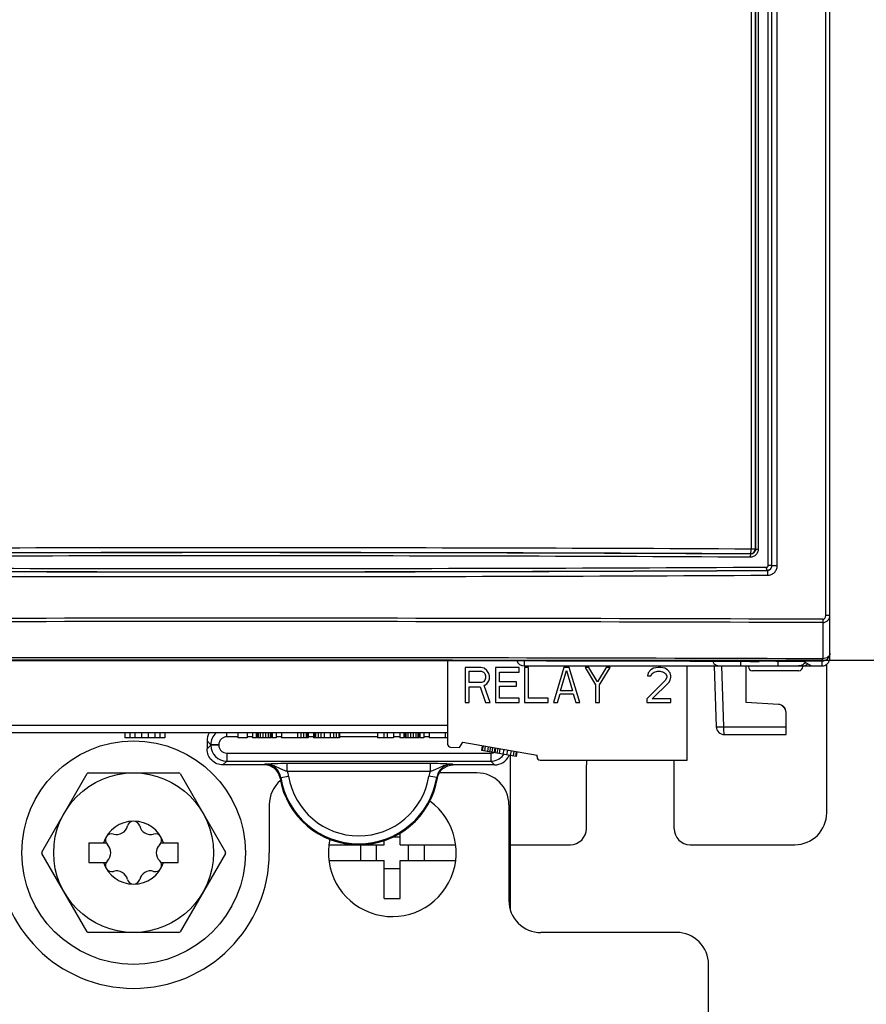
# Model space of a CAD drawing. Header units: millimetres. Extents: x 0 to 841, y 0 to 594.
# Tile 18 of 127: x 137 to 163, y 252 to 282. Entities that reach past the tile are written whole.
import ezdxf

# ---------------------------------------------------------------- set-up
doc = ezdxf.new("R2010")
doc.units = ezdxf.units.MM
doc.header["$LTSCALE"] = 46.255
doc.layers.get('0').update_dxf_attribs({"linetype": 'CONTINUOUS'})
for name, color, linetype in [('CURVES', 7, 'CONTINUOUS'), ('DRAFTS', 7, 'CONTINUOUS'), ('ROUNDS', 7, 'CONTINUOUS')]:
    doc.layers.add(name, color=color, linetype=linetype)
doc.styles.get("Standard").update_dxf_attribs({"font": 'txt', "width": 0.8})
doc.dimstyles.new('DIMSTYLE_2', dxfattribs={"dimtxt": 3.5, "dimasz": 3.5, "dimexe": 0.18, "dimexo": 0.0625, "dimgap": 0.09, "dimtad": 1, "dimlfac": 2, "dimdsep": 46, "dimtxsty": 'STANDARD', "dimblk": '_FILLED', "dimblk1": '_FILLED', "dimblk2": '_FILLED', "dimcen": 0.09, "dimclrt": 5, "dimadec": 0, "dimazin": 0, "dimtol": 1, "dimtp": 0.5, "dimtm": 0.5, "dimtfac": 1, "dimtofl": 0, "dimtmove": 0, "dimatfit": 3, "dimldrblk": '_FILLED', "dimfxl": 1, "dimtolj": 1, "dimarcsym": 0})

# ---------------------------------------------------------------- blocks, each defined once
blk = doc.blocks.new('_FILLED')
at = {"color": 0, "linetype": 'BYBLOCK'}
blk.add_solid([(0, 0), (-1, 0.1429), (-1, -0.1429)], dxfattribs=at)
blk = doc.blocks.new('*D1')
at = {"color": 2, "linetype": 'CONTINUOUS'}
for p, q in [((143.416, 262.355), (189.674, 262.355)), ((189.674, 262.355), (191.549, 262.355)), ((190.549, 262.355), (190.549, 227.476)), ((190.549, 192.596), (190.549, 227.476)), ((188.974, 192.596), (189.674, 192.596)), ((189.674, 192.596), (191.549, 192.596))]:
    blk.add_line(p, q, dxfattribs=at)
at = {"color": 2, "linetype": 'CONTINUOUS', "xscale": 3.5, "yscale": 3.5, "zscale": 3.5}
for p, rotation in [((190.549, 262.355), 90), ((190.549, 192.596), 270)]:
    blk.add_blockref('_FILLED', p, dxfattribs=dict(at, rotation=rotation))
at = {"color": 5, "linetype": 'CONTINUOUS', "insert": (186.174, 227.476), "char_height": 3.5, "width": 42, "attachment_point": 2, "rotation": 90, "line_spacing_factor": 0.9}
blk.add_mtext('MIN 100\\PAIR SPACE INLET', dxfattribs=at)

msp = doc.modelspace()

# ---------------------------------------------------------------- linework, layer by layer
at = {"color": 7, "linetype": 'CONTINUOUS'}
for p, q in [((150.1958, 262.333), (150.1958, 259.7262)), ((151.2408, 262.1241), (150.7458, 262.1241)), ((150.7458, 262.1241), (150.7458, 261.0241)), ((150.8695, 262.0071), (151.2614, 262.0071)), ((150.8695, 261.656), (150.8695, 262.0071)), ((151.3439, 262.1007), (151.2408, 262.1241)), ((151.2614, 262.0071), (151.3233, 261.9837)), ((151.3233, 261.9837), (151.3645, 261.9369)), ((151.4264, 262.0305), (151.3439, 262.1007)), ((151.3645, 261.9369), (151.3852, 261.8667)), ((151.4883, 261.9369), (151.4264, 262.0305)), ((151.5089, 261.8667), (151.4883, 261.9369)), ((152.437, 262.1241), (151.6945, 262.1241)), ((151.6945, 262.1241), (151.6945, 261.0241)), ((151.8183, 261.9837), (152.437, 261.9837)), ((151.8183, 261.6794), (151.8183, 261.9837)), ((152.437, 261.9837), (152.437, 262.1241)), ((152.7258, 262.1241), (152.602, 262.1241)), ((152.602, 262.1241), (152.602, 261.0241)), ((152.7258, 261.1645), (152.7258, 262.1241)), ((153.8395, 262.1241), (153.5095, 261.0241)), ((153.7364, 261.3986), (153.922, 262.0305)), ((154.0045, 262.1241), (153.8395, 262.1241)), ((153.922, 262.0305), (154.1077, 261.3986)), ((154.3345, 261.0241), (154.0045, 262.1241)), ((154.6233, 262.1241), (154.4995, 262.1241)), ((154.4995, 262.1241), (154.8295, 261.5858)), ((154.8914, 261.6794), (154.6233, 262.1241)), ((155.1595, 262.1241), (154.8914, 261.6794)), ((154.9533, 261.5858), (155.2833, 262.1241)), ((155.2833, 262.1241), (155.1595, 262.1241)), ((156.4795, 261.9603), (156.4589, 261.8667)), ((156.562, 262.0539), (156.4795, 261.9603)), ((156.6445, 262.1007), (156.562, 262.0539)), ((156.562, 261.8667), (156.6033, 261.9369)), ((156.6033, 261.9369), (156.6652, 261.9837)), ((156.7889, 262.1241), (156.6445, 262.1007)), ((156.6652, 261.9837), (156.7683, 262.0071)), ((156.7683, 262.0071), (156.8508, 262.0071)), ((156.8714, 262.1241), (156.7889, 262.1241)), ((156.8508, 262.0071), (156.9539, 261.9837)), ((156.9952, 262.1007), (156.8714, 262.1241)), ((156.9539, 261.9837), (157.0158, 261.9369)), ((157.0777, 262.0539), (156.9952, 262.1007)), ((157.0158, 261.9369), (157.057, 261.8667)), ((157.1602, 261.9603), (157.0777, 262.0539)), ((157.1808, 261.8667), (157.1602, 261.9603)), ((157.6958, 259.2241), (157.6958, 262.1741)), ((151.2614, 261.656), (150.8695, 261.656)), ((151.3233, 261.6794), (151.2614, 261.656)), ((151.3645, 261.7262), (151.3233, 261.6794)), ((151.3439, 261.5624), (151.4264, 261.6092)), ((151.3852, 261.7964), (151.3645, 261.7262)), ((151.3852, 261.8667), (151.3852, 261.7964)), ((151.4264, 261.6092), (151.4883, 261.7028)), ((151.4883, 261.7028), (151.5089, 261.773)), ((151.5089, 261.773), (151.5089, 261.8667)), ((152.3545, 261.6794), (151.8183, 261.6794)), ((152.3545, 261.539), (152.3545, 261.6794)), ((154.8295, 261.5858), (154.8295, 261.0241)), ((154.9533, 261.0241), (154.9533, 261.5858)), ((157.0158, 261.7262), (156.4383, 261.1411)), ((156.4589, 261.8667), (156.562, 261.8667)), ((156.6033, 261.1411), (157.1189, 261.656)), ((157.057, 261.8199), (157.0158, 261.7262)), ((157.057, 261.8667), (157.057, 261.8199)), ((157.1189, 261.656), (157.1602, 261.7262)), ((157.1602, 261.7262), (157.1808, 261.8199)), ((157.1808, 261.8199), (157.1808, 261.8667)), ((150.8695, 261.5156), (151.2202, 261.5156)), ((150.8695, 261.0241), (150.8695, 261.5156)), ((151.2202, 261.5156), (151.3852, 261.0241)), ((151.5295, 261.0241), (151.3439, 261.5624)), ((151.8183, 261.539), (152.3545, 261.539)), ((151.8183, 261.1645), (151.8183, 261.539)), ((153.6333, 261.0241), (153.7158, 261.305)), ((153.7158, 261.305), (154.1283, 261.305)), ((154.1077, 261.3986), (153.7364, 261.3986)), ((154.1283, 261.305), (154.2108, 261.0241)), ((150.7458, 261.0241), (150.8695, 261.0241)), ((151.3852, 261.0241), (151.5295, 261.0241)), ((151.6945, 261.0241), (152.437, 261.0241)), ((152.437, 261.1645), (151.8183, 261.1645)), ((152.437, 261.0241), (152.437, 261.1645)), ((152.602, 261.0241), (153.3445, 261.0241)), ((153.3445, 261.1645), (152.7258, 261.1645)), ((153.3445, 261.0241), (153.3445, 261.1645)), ((153.5095, 261.0241), (153.6333, 261.0241)), ((154.2108, 261.0241), (154.3345, 261.0241)), ((154.8295, 261.0241), (154.9533, 261.0241)), ((156.4383, 261.1411), (156.4383, 261.0241)), ((156.4383, 261.0241), (157.1808, 261.0241)), ((157.1808, 261.1411), (156.6033, 261.1411)), ((157.1808, 261.0241), (157.1808, 261.1411)), ((140.0908, 260.0741), (140.0908, 259.9241)), ((140.247, 260.0741), (140.247, 259.9241)), ((140.4033, 260.0741), (140.4033, 259.9241)), ((140.6116, 260.0741), (140.6116, 259.9241)), ((140.82, 260.0741), (140.82, 259.9241)), ((141.0283, 260.0741), (141.0283, 259.9241)), ((141.1845, 260.0741), (141.1845, 259.9241)), ((141.3408, 260.0741), (141.3408, 259.9241)), ((143.6258, 260.0741), (143.6258, 259.9241)), ((143.9175, 260.0741), (143.9175, 259.9241)), ((144.0841, 260.0741), (144.0841, 259.9241)), ((144.2091, 260.0741), (144.2091, 259.9241)), ((144.23, 260.0741), (144.23, 259.9241)), ((144.2716, 260.0741), (144.2716, 259.9241)), ((144.3341, 260.0741), (144.3341, 259.9241)), ((144.4175, 260.0741), (144.4175, 259.9241)), ((144.5008, 260.0741), (144.5008, 259.9241)), ((144.5841, 260.0741), (144.5841, 259.9241)), ((144.6466, 260.0741), (144.6466, 259.9241)), ((144.6883, 260.0741), (144.6883, 259.9241)), ((144.7091, 260.0741), (144.7091, 259.9241)), ((144.8341, 260.0741), (144.8341, 259.9241)), ((145.0008, 260.0741), (145.0008, 259.9241)), ((145.5008, 260.0741), (145.5008, 259.9241)), ((145.605, 260.0741), (145.605, 259.9241)), ((145.6883, 260.0741), (145.6883, 259.9241)), ((145.7716, 260.0741), (145.7716, 259.9241)), ((145.8133, 260.0741), (145.8133, 259.9241)), ((145.8341, 260.0741), (145.8341, 259.9241)), ((146.0008, 260.0741), (146.0008, 259.9241)), ((146.0216, 260.0741), (146.0216, 259.9241)), ((146.0633, 260.0741), (146.0633, 259.9241)), ((146.1466, 260.0741), (146.1466, 259.9241)), ((146.23, 260.0741), (146.23, 259.9241)), ((146.3341, 260.0741), (146.3341, 259.9241)), ((146.5216, 260.0741), (146.5216, 259.9241)), ((146.6258, 260.0741), (146.6258, 259.9241)), ((146.7091, 260.0741), (146.7091, 259.9241)), ((146.7925, 260.0741), (146.7925, 259.9241)), ((146.8133, 260.0741), (146.8133, 259.9241)), ((148.0008, 260.0741), (148.0008, 259.9241)), ((148.2008, 260.0741), (148.2008, 259.9241)), ((148.3008, 260.0741), (148.3008, 259.9241)), ((148.5008, 260.0741), (148.5008, 259.9241)), ((148.7008, 260.0741), (148.7008, 259.9241)), ((148.8258, 260.0741), (148.8258, 259.9241)), ((148.8466, 260.0741), (148.8466, 259.9241)), ((148.8883, 260.0741), (148.8883, 259.9241)), ((148.9508, 260.0741), (148.9508, 259.9241)), ((149.0341, 260.0741), (149.0341, 259.9241)), ((149.1175, 260.0741), (149.1175, 259.9241)), ((149.2008, 260.0741), (149.2008, 259.9241)), ((149.2633, 260.0741), (149.2633, 259.9241)), ((149.305, 260.0741), (149.305, 259.9241)), ((149.3258, 260.0741), (149.3258, 259.9241)), ((149.4508, 260.0741), (149.4508, 259.9241)), ((149.6175, 260.0741), (149.6175, 259.9241)), ((150.1175, 260.0741), (150.1175, 259.9241)), ((141.3408, 259.9241), (140.0908, 259.9241)), ((143.9175, 259.9241), (143.6258, 259.9241)), ((144.2091, 259.9241), (144.0841, 259.9241)), ((144.6883, 259.9241), (144.23, 259.9241)), ((144.8341, 259.9241), (144.7091, 259.9241)), ((145.8341, 259.9241), (145.0008, 259.9241)), ((146.8133, 259.9241), (146.0008, 259.9241)), ((148.5008, 259.9241), (148.0008, 259.9241)), ((148.8258, 259.9241), (148.7008, 259.9241)), ((149.305, 259.9241), (148.8466, 259.9241)), ((149.4508, 259.9241), (149.3258, 259.9241)), ((150.1958, 259.9241), (149.6175, 259.9241)), ((150.5708, 259.6141), (150.6691, 259.7844)), ((150.6691, 259.7844), (152.9958, 259.3741)), ((150.2914, 259.6263), (150.5708, 259.6141)), ((151.2839, 259.676), (151.2578, 259.5282)), ((152.3411, 259.3372), (151.2578, 259.5282)), ((151.3069, 259.6719), (151.2809, 259.5242)), ((151.376, 259.6597), (151.35, 259.512)), ((151.4682, 259.6435), (151.4422, 259.4957)), ((151.5374, 259.6313), (151.5113, 259.4835)), ((151.6065, 259.6191), (151.5805, 259.4714)), ((151.6757, 259.6069), (151.6496, 259.4592)), ((151.6987, 259.6028), (151.6727, 259.4551)), ((151.7679, 259.5906), (151.7418, 259.4429)), ((151.837, 259.5784), (151.811, 259.4307)), ((151.9523, 259.5581), (151.9262, 259.4104)), ((152.0675, 259.5378), (152.0415, 259.3901)), ((152.1828, 259.5175), (152.1567, 259.3697)), ((152.2749, 259.5012), (152.2489, 259.3535)), ((152.3441, 259.489), (152.318, 259.3413)), ((152.3671, 259.485), (152.3411, 259.3372)), ((152.9958, 259.3241), (152.9958, 259.3741)), ((153.0958, 259.2241), (157.6958, 259.2241)), ((137.4909, 256.3446), (138.9106, 258.8036)), ((138.9461, 258.8241), (141.7855, 258.8241)), ((141.821, 258.8036), (143.2407, 256.3446)), ((148.7158, 256.5741), (148.7158, 256.9476)), ((138.9658, 256.6366), (139.5022, 256.6366)), ((138.9658, 256.6366), (138.9658, 256.0116)), ((141.2294, 256.6366), (141.7658, 256.6366)), ((141.7658, 256.0116), (141.7658, 256.6366)), ((148.2158, 256.5741), (148.2158, 256.7082)), ((148.4978, 256.8241), (148.7158, 256.8241)), ((146.4815, 256.5741), (148.2158, 256.5741)), ((147.4658, 256.5741), (147.4658, 256.0741)), ((147.9658, 256.5741), (147.9658, 256.0741)), ((148.7158, 256.5741), (150.4501, 256.5741)), ((148.9658, 256.5741), (148.9658, 256.0741)), ((149.4658, 256.5741), (149.4658, 256.0741)), ((138.9106, 253.8446), (137.4909, 256.3036)), ((143.2407, 256.3036), (141.821, 253.8446)), ((146.4815, 256.0741), (148.2158, 256.0741)), ((148.2158, 254.8908), (148.2158, 256.0741)), ((148.7158, 256.0741), (150.4501, 256.0741)), ((148.7158, 254.8908), (148.7158, 256.0741)), ((138.9658, 256.0116), (139.5022, 256.0116)), ((141.2294, 256.0116), (141.7658, 256.0116)), ((148.2158, 255.8241), (148.7158, 255.8241)), ((141.7855, 253.8241), (138.9461, 253.8241))]:
    msp.add_line(p, q, dxfattribs=at)
for radius in [3.5, 2.5]:
    msp.add_circle((140.3658, 256.3241), radius, dxfattribs=at)
for centre, radius, start, end in [((150.2958, 259.7262), 0.1, 180, 267.5), ((153.0958, 259.3241), 0.1, 180, 270), ((140.3658, 256.3241), 2.875, 119.59185, 120.40815), ((140.3658, 256.3241), 2.875, 59.59185, 60.40815), ((148.4658, 256.3241), 2, 167.70452, 53.92198), ((140.3658, 256.3241), 0.9875, 18.44872, 161.55128), ((140.3658, 257.1141), 0.1975, 13.63362, 166.36638), ((139.8354, 257.2427), 0.3483, 253.63362, 346.36638), ((140.8962, 257.2427), 0.3483, 193.63362, 286.36638), ((139.6816, 256.7191), 0.1975, 73.63362, 226.36638), ((141.0499, 256.7191), 0.1975, 313.63362, 106.36638), ((140.3658, 256.3241), 2.875, 179.59185, 180.40815), ((139.305, 256.3241), 0.3483, 313.63362, 46.36638), ((141.4265, 256.3241), 0.3483, 133.63362, 226.36638), ((140.3658, 256.3241), 2.875, 359.59185, 0.40815), ((139.6816, 255.9291), 0.1975, 133.63362, 286.36638), ((141.0499, 255.9291), 0.1975, 253.63362, 46.36638), ((140.3658, 256.3241), 0.9875, 198.44872, 341.55128), ((139.8354, 255.4055), 0.3483, 13.63362, 106.36638), ((140.8962, 255.4055), 0.3483, 73.63362, 166.36638), ((140.3658, 255.5341), 0.1975, 193.63362, 346.36638), ((148.4658, 259.5108), 4.6267, 266.90255, 273.09745), ((140.3658, 256.3241), 2.875, 239.59185, 240.40815), ((140.3658, 256.3241), 2.875, 299.59185, 300.40815)]:
    msp.add_arc(centre, radius, start, end, dxfattribs=at)
at = {"color": 3, "linetype": 'CONTINUOUS'}
for centre, radius, start, end in [((155.9158, 259.0741), 1.375, 173.53574, 180), ((155.9158, 259.0741), 1.375, 0, 6.46426), ((140.3658, 256.3241), 4.25, 180, 360)]:
    msp.add_arc(centre, radius, start, end, dxfattribs=at)
at = {"layer": 'CURVES', "color": 4, "linetype": 'CONTINUOUS'}
msp.add_line((162.1658, 262.4242), (162.1658, 358.424), dxfattribs=at)
at = {"layer": 'CURVES', "color": 40, "linetype": 'CONTINUOUS'}
for p, q in [((160.5349, 262.3179), (160.5349, 262.1741)), ((159.5408, 261.0241), (159.5408, 262.1741)), ((160.5349, 262.1741), (161.5872, 262.1741)), ((160.5539, 260.971), (159.5408, 261.0241)), ((160.7908, 260.0241), (160.7908, 260.7214))]:
    msp.add_line(p, q, dxfattribs=at)
for points in [[(160.6454, 260.9421), (160.616, 260.9589), (160.5846, 260.9694), (160.5539, 260.971)], [(160.7668, 260.8141), (160.7408, 260.8661), (160.696, 260.9133), (160.6454, 260.9421)], [(160.7908, 260.7214), (160.7908, 260.7521), (160.782, 260.7839), (160.7668, 260.8141)]]:
    msp.add_open_spline(points, degree=3, dxfattribs=at)
at = {"layer": 'DRAFTS', "color": 7, "linetype": 'CONTINUOUS'}
for p, q in [((157.7751, 262.3178), (157.7752, 262.3183)), ((161.3495, 262.3152), (161.5872, 262.1741)), ((159.5408, 261.0241), (159.5408, 262.1741))]:
    msp.add_line(p, q, dxfattribs=at)
for centre, major_axis, start_param, end_param in [((143.4158, 258.7237), (138, 0), 1.4665545, 1.6750382), ((143.4158, 258.7221), (138.3816, 0), 1.4408348, 1.4510497)]:
    msp.add_ellipse(centre, major_axis=major_axis, ratio=0.0261859, start_param=start_param, end_param=end_param, dxfattribs=at)
at = {"layer": 'ROUNDS', "color": 7, "linetype": 'CONTINUOUS'}
for p, q in [((162.1658, 262.4242), (162.1658, 358.424)), ((159.9469, 262.3198), (159.9469, 262.3193)), ((152.5961, 262.1741), (161.9158, 262.1741)), ((158.5408, 262.1741), (158.6074, 260.2654)), ((160.5539, 260.971), (159.5408, 261.0241)), ((160.7908, 260.0241), (160.7908, 260.7214)), ((150.1958, 260.0741), (128.5286, 260.0741)), ((142.6658, 259.8248), (142.6658, 259.5734)), ((158.8573, 260.0241), (160.7908, 260.0241)), ((144.4583, 259.0741), (143.1651, 259.0741)), ((151.6665, 259.0741), (150.3732, 259.0741))]:
    msp.add_line(p, q, dxfattribs=at)
at = {"layer": 'ROUNDS', "color": 9, "linetype": 'CONTINUOUS'}
for p, q in [((159.698, 313.0999), (159.698, 265.8343)), ((159.8305, 313.0999), (159.8305, 265.8343)), ((159.8344, 313.1015), (159.8344, 265.8303)), ((159.9225, 313.1056), (159.9225, 265.8303)), ((160.2336, 265.3192), (160.2336, 313.1063)), ((160.3455, 265.3192), (160.3455, 313.1021)), ((160.3468, 265.3179), (160.3468, 313.1016)), ((160.515, 265.3179), (160.515, 313.1016)), ((162.0357, 263.7662), (162.0357, 313.005)), ((159.6833, 265.6817), (159.6806, 265.6844)), ((159.8305, 265.8343), (159.698, 265.8343)), ((159.8344, 265.8303), (159.8305, 265.8343)), ((159.8344, 265.8303), (159.9225, 265.8303)), ((160.3455, 265.3192), (160.2336, 265.3192)), ((160.3468, 265.3179), (160.3455, 265.3192)), ((160.3468, 265.3179), (160.515, 265.3179)), ((160.1986, 265.1665), (160.1959, 265.1691)), ((162.0357, 263.7662), (162.1658, 263.7662)), ((161.9389, 263.5318), (161.9391, 262.3982)), ((152.5961, 262.3294), (152.5961, 262.1741)), ((159.3697, 262.3137), (159.3697, 262.1741)), ((160.5349, 262.3179), (160.5349, 262.1741)), ((161.9158, 262.3228), (161.9158, 262.1741)), ((158.7688, 262.1741), (158.8355, 260.2654)), ((150.1958, 260.311), (128.5286, 260.311)), ((143.2837, 259.9558), (143.2837, 260.0741)), ((158.8355, 260.2654), (160.7908, 260.2654)), ((142.6658, 259.8248), (142.7844, 259.7062)), ((143.6258, 259.9558), (143.2837, 259.9558)), ((144.0841, 259.9558), (143.9175, 259.9558)), ((145.0008, 259.9558), (144.8341, 259.9558)), ((146.0008, 259.9558), (145.8341, 259.9558)), ((148.0008, 259.9558), (146.8133, 259.9558)), ((148.7008, 259.9558), (148.5008, 259.9558)), ((149.6175, 259.9558), (149.4508, 259.9558)), ((142.6658, 259.5734), (142.7844, 259.692)), ((143.034, 259.7062), (142.7844, 259.7062)), ((142.7844, 259.7062), (142.7844, 259.692)), ((143.034, 259.692), (142.7844, 259.692)), ((143.034, 259.7062), (143.034, 259.692)), ((143.2837, 259.4424), (151.5479, 259.4424)), ((143.2837, 259.4424), (143.2837, 259.1927)), ((151.5479, 259.4424), (151.5479, 259.1927)), ((143.1651, 259.0741), (143.2837, 259.1927)), ((143.2837, 259.1927), (151.5479, 259.1927)), ((145.178, 259.1258), (149.6535, 259.1258)), ((145.178, 258.8762), (145.178, 259.1258)), ((149.6535, 259.1258), (149.6535, 258.8762)), ((151.5479, 259.1927), (151.6665, 259.0741)), ((144.4811, 259.101), (144.4583, 259.0741)), ((145.178, 258.8762), (149.6536, 258.8762)), ((150.3505, 259.101), (150.3732, 259.0741)), ((144.9741, 258.681), (145.2206, 258.7207)), ((149.8575, 258.681), (149.611, 258.7207))]:
    msp.add_line(p, q, dxfattribs=at)
at = {"layer": 'ROUNDS', "color": 3, "linetype": 'CONTINUOUS'}
for p, q in [((162.0658, 257.5741), (162.0658, 262.2326)), ((159.6158, 262.1491), (159.6158, 262.1741)), ((161.1908, 262.0241), (159.7408, 262.0241)), ((161.3158, 262.1741), (161.3158, 262.1491)), ((152.1658, 254.5264), (152.1658, 259.3681)), ((151.1158, 258.8241), (149.9445, 258.8241)), ((154.5408, 257.0741), (154.5408, 259.0741)), ((157.2908, 257.0741), (157.2908, 259.0741)), ((144.6158, 257.8241), (144.6158, 256.3241)), ((152.1158, 257.8241), (152.1158, 254.8237)), ((152.1658, 256.5741), (154.0408, 256.5741)), ((157.7908, 256.5741), (161.0658, 256.5741)), ((157.3657, 253.824), (153.1159, 253.8237)), ((158.3658, 225.3241), (158.3658, 252.824))]:
    msp.add_line(p, q, dxfattribs=at)
at = {"layer": 'ROUNDS', "color": 9, "linetype": 'CONTINUOUS'}
for centre, radius, start, end in [((143.4158, -2933.2201), 3199.0958, 89.7083836, 90.2916164), ((143.4158, -2925.3682), 3191.0914, 89.7079171, 90.2920829), ((143.4158, -2926.5181), 3192.2439, 89.7080708, 90.2919292), ((143.4158, -2920.9045), 3186.5278, 89.707708, 90.292292), ((159.6803, 265.8346), 0.1502, 270.12903, 359.87097), ((143.4158, 3463.3621), 3198.3896, 269.6990303, 270.3009697), ((143.4158, 3456.662), 3191.5397, 269.6987075, 270.3012925), ((143.4158, 3455.519), 3190.394, 269.6986471, 270.3013529), ((143.4158, 3451.0563), 3185.8314, 269.6984314, 270.3015686), ((143.4158, -5108.9094), 5372.5779, 89.8023964, 90.1976036), ((143.4158, -5103.566), 5367.1298, 89.8022597, 90.1977403), ((143.4158, -5018.6474), 5281.0781, 89.7990357, 90.2009643), ((143.4158, -5008.6814), 5271.0366, 89.798906, 90.201094), ((143.2844, 259.7055), 0.5, 132.18615, 179.92211), ((143.2844, 259.6927), 0.5, 180.07887, 269.92113), ((151.5477, 259.6937), 0.2513, 270.02857, 282.76697), ((151.5479, 259.6922), 0.2498, 282.80111, 291.5019), ((151.5472, 259.6927), 0.5, 270.07835, 321.4164), ((151.5481, 259.692), 0.4988, 321.41925, 323.5608), ((151.5471, 259.6927), 0.5, 323.56033, 324.57412), ((144.4776, 258.6008), 0.7526, 9.17106, 21.46523), ((150.3539, 258.6008), 0.7526, 158.53451, 170.82906), ((149.7362, 253.8307), 6.7973, 134.47411, 134.75165), ((147.4158, 259.0741), 2.4731, 189.14514, 350.85486), ((147.4158, 259.0741), 2.2235, 189.14514, 350.85486), ((145.0954, 253.8307), 6.7973, 45.24835, 45.52589)]:
    msp.add_arc(centre, radius, start, end, dxfattribs=at)
at = {"layer": 'ROUNDS', "color": 7, "linetype": 'CONTINUOUS'}
for centre, radius, start, end in [((152.5961, 262.4241), 0.25, 199.01108, 270), ((158.7193, 262.4241), 0.25, 206.24876, 270), ((160.5408, 260.7214), 0.25, 0, 87), ((143.1654, 259.8249), 0.4996, 149.89128, 180.01142), ((158.8573, 260.2741), 0.25, 182, 270), ((151.6667, 259.5732), 0.499, 269.97108, 334.2539), ((151.6677, 259.5726), 0.498, 334.26051, 335.94211), ((151.667, 259.5729), 0.4987, 335.94187, 336.60914), ((147.4158, 259.0741), 2.5, 189.58301, 350.41699)]:
    msp.add_arc(centre, radius, start, end, dxfattribs=at)
at = {"layer": 'ROUNDS', "color": 3, "linetype": 'CONTINUOUS'}
for centre, radius, start, end in [((159.7408, 262.1491), 0.125, 180, 270), ((161.1908, 262.1491), 0.125, 270, 360), ((151.1158, 257.8241), 1, 0, 90), ((145.6158, 257.8241), 1, 130.53647, 180), ((161.0658, 257.5741), 1, 270, 360), ((154.0408, 257.0741), 0.5, 270, 360), ((157.7908, 257.0741), 0.5, 180, 270), ((153.1158, 254.8237), 1, 180, 270.00457), ((157.3658, 252.824), 1, 0, 90.00457)]:
    msp.add_arc(centre, radius, start, end, dxfattribs=at)
at = {"layer": 'ROUNDS', "color": 7, "linetype": 'CONTINUOUS'}
for centre, major_axis, ratio, start_param, end_param in [((143.4158, 258.7221), (138.0816, 0), 0.0261859, 1.452827, 1.4666157), ((161.2936, 262.4241), (0.2502, 0), 0.9993908, -1.5707963, -0.8088688), ((161.9158, 262.4242), (0, 0.2501), 0.9996573, -3.1415927, -1.5707963)]:
    msp.add_ellipse(centre, major_axis=major_axis, ratio=ratio, start_param=start_param, end_param=end_param, dxfattribs=at)
at = {"layer": 'ROUNDS', "color": 9, "linetype": 'CONTINUOUS'}
for points, knots in [([(159.9225, 265.8303), (159.9225, 265.7977), (159.9094, 265.7318), (159.8532, 265.649), (159.7697, 265.5941), (159.7041, 265.5817), (159.6717, 265.5818)], [0, 0, 0, 0, 0.2507622, 0.5010529, 0.7507235, 1, 1, 1, 1]), ([(159.6833, 265.6817), (159.6828, 265.6816), (159.682, 265.6807), (159.6803, 265.6778), (159.6786, 265.6719), (159.6767, 265.6625), (159.675, 265.6502), (159.6737, 265.6354), (159.6722, 265.6123), (159.6717, 265.5943), (159.6717, 265.5818)], [0, 0, 0, 0, 0.0138749, 0.0343933, 0.0986886, 0.1940636, 0.3178411, 0.4658634, 0.6329447, 1, 1, 1, 1]), ([(159.6806, 265.6844), (159.6813, 265.6847), (159.6826, 265.6859), (159.685, 265.6903), (159.6877, 265.6992), (159.6905, 265.7133), (159.693, 265.7318), (159.6951, 265.7539), (159.6973, 265.7885), (159.698, 265.8156), (159.698, 265.8343)], [0, 0, 0, 0, 0.0138709, 0.0343861, 0.0986789, 0.1940536, 0.3178319, 0.4658557, 0.6329393, 1, 1, 1, 1]), ([(159.8344, 265.8303), (159.8345, 265.8106), (159.8265, 265.7708), (159.7922, 265.721), (159.7419, 265.6887), (159.7026, 265.6816), (159.6833, 265.6817)], [0, 0, 0, 0, 0.2525197, 0.5037652, 0.7527767, 1, 1, 1, 1]), ([(160.1839, 265.269), (160.1904, 265.2691), (160.2034, 265.2717), (160.2199, 265.2829), (160.231, 265.2996), (160.2336, 265.3127), (160.2336, 265.3192)], [0, 0, 0, 0, 0.249164, 0.4988245, 0.7491728, 1, 1, 1, 1]), ([(160.1959, 265.1691), (160.2154, 265.1692), (160.2547, 265.1771), (160.3044, 265.2105), (160.3376, 265.2604), (160.3455, 265.2998), (160.3455, 265.3192)], [0, 0, 0, 0, 0.2497048, 0.4996792, 0.7498416, 1, 1, 1, 1]), ([(160.1986, 265.1665), (160.2179, 265.1666), (160.257, 265.1748), (160.3062, 265.2085), (160.3392, 265.2586), (160.3469, 265.2983), (160.3468, 265.3179)], [0, 0, 0, 0, 0.248194, 0.4970375, 0.7476119, 1, 1, 1, 1]), ([(160.2166, 265.0166), (160.2554, 265.0168), (160.3339, 265.0328), (160.433, 265.1), (160.4994, 265.1998), (160.515, 265.2788), (160.515, 265.3179)], [0, 0, 0, 0, 0.2491743, 0.4988289, 0.7491711, 1, 1, 1, 1]), ([(160.1959, 265.1691), (160.1948, 265.1695), (160.1929, 265.1728), (160.191, 265.1788), (160.1891, 265.1884), (160.1874, 265.2007), (160.186, 265.2155), (160.1844, 265.2385), (160.184, 265.2566), (160.1839, 265.269)], [0, 0, 0, 0, 0.034312, 0.098796, 0.1942552, 0.3180549, 0.4660579, 0.6330909, 1, 1, 1, 1]), ([(160.1986, 265.1665), (160.1992, 265.1662), (160.2006, 265.165), (160.2032, 265.1606), (160.2059, 265.1517), (160.2087, 265.1376), (160.2113, 265.1191), (160.2135, 265.097), (160.2157, 265.0624), (160.2165, 265.0352), (160.2166, 265.0166)], [0, 0, 0, 0, 0.014132, 0.0348103, 0.0992599, 0.1946694, 0.3184054, 0.466332, 0.6332793, 1, 1, 1, 1]), ([(161.9389, 263.5318), (161.97, 263.533), (162.0316, 263.5471), (162.1072, 263.6012), (162.1552, 263.6782), (162.1658, 263.7372), (162.1658, 263.7662)], [0, 0, 0, 0, 0.26028, 0.5124557, 0.7575159, 1, 1, 1, 1]), ([(161.9449, 263.6365), (161.9521, 263.6365), (161.9667, 263.6388), (161.9864, 263.6488), (162.0027, 263.6636), (162.0197, 263.6875), (162.0326, 263.7223), (162.0357, 263.7516), (162.0357, 263.7662)], [0, 0, 0, 0, 0.124212, 0.2486851, 0.3735492, 0.4987476, 0.7490658, 1, 1, 1, 1]), ([(161.9449, 263.6365), (161.9448, 263.6177), (161.9438, 263.5827), (161.941, 263.5478), (161.9389, 263.5318)], [0, 0, 0, 0, 0.5388618, 1, 1, 1, 1]), ([(162.1658, 262.5727), (162.1658, 262.5402), (162.1528, 262.4745), (162.0971, 262.3914), (162.014, 262.3358), (161.9483, 262.3228), (161.9158, 262.3228)], [0, 0, 0, 0, 0.2499604, 0.499944, 0.7499604, 1, 1, 1, 1]), ([(162.1658, 262.5727), (162.1658, 262.5619), (162.1628, 262.5398), (162.1498, 262.5082), (162.1288, 262.479), (162.0902, 262.4436), (162.0264, 262.4112), (161.969, 262.4002), (161.9391, 262.3982)], [0, 0, 0, 0, 0.1039258, 0.21133, 0.3249368, 0.4462972, 0.7116982, 1, 1, 1, 1]), ([(161.9158, 262.3228), (161.917, 262.323), (161.9196, 262.3247), (161.9227, 262.3291), (161.9257, 262.3356), (161.9301, 262.3484), (161.9348, 262.3695), (161.9377, 262.3878), (161.9391, 262.3982)], [0, 0, 0, 0, 0.0455836, 0.1098829, 0.1977914, 0.310581, 0.6097074, 1, 1, 1, 1]), ([(158.6074, 260.2654), (158.6076, 260.2596), (158.6423, 260.2679), (158.6773, 260.259), (158.7536, 260.2643), (158.806, 260.2645), (158.8355, 260.2654)], [0, 0, 0, 0, 0.0755684, 0.2885783, 0.6118924, 1, 1, 1, 1]), ([(158.8355, 260.2654), (158.8356, 260.2345), (158.8371, 260.1788), (158.8398, 260.0993), (158.8481, 260.0594), (158.8506, 260.0241), (158.8573, 260.0241)], [0, 0, 0, 0, 0.3810141, 0.7028906, 0.9179443, 1, 1, 1, 1]), ([(143.2837, 259.9558), (143.2512, 259.9558), (143.1856, 259.9429), (143.1026, 259.8873), (143.047, 259.8043), (143.0341, 259.7387), (143.034, 259.7062)], [0, 0, 0, 0, 0.250008, 0.5000005, 0.7499928, 1, 1, 1, 1]), ([(143.034, 259.692), (143.0341, 259.6595), (143.047, 259.5939), (143.1026, 259.5109), (143.1856, 259.4553), (143.2512, 259.4424), (143.2837, 259.4424)], [0, 0, 0, 0, 0.250008, 0.5000005, 0.7499928, 1, 1, 1, 1]), ([(144.4811, 259.101), (144.4959, 259.1021), (144.5593, 259.1067), (144.6228, 259.1108), (144.6714, 259.1134)], [0, 0, 0, 0, 0.2337662, 1, 1, 1, 1]), ([(144.6714, 259.1134), (144.7073, 259.1153), (144.876, 259.123), (145.045, 259.1258), (145.178, 259.1258)], [0, 0, 0, 0, 0.2124327, 1, 1, 1, 1]), ([(149.6535, 259.1258), (149.701, 259.1258), (149.8699, 259.1247), (150.0388, 259.1199), (150.1601, 259.1134)], [0, 0, 0, 0, 0.2808461, 1, 1, 1, 1]), ([(150.1601, 259.1134), (150.1773, 259.1125), (150.2408, 259.1089), (150.3042, 259.1044), (150.3505, 259.101)], [0, 0, 0, 0, 0.2705208, 1, 1, 1, 1]), ([(144.4811, 259.101), (144.5352, 259.102), (144.6437, 259.0906), (144.7465, 259.0562), (144.7963, 259.0358)], [0, 0, 0, 0, 0.5012109, 1, 1, 1, 1]), ([(144.9741, 258.681), (144.9649, 258.7387), (144.9257, 258.8519), (144.8119, 258.99), (144.6575, 259.0803), (144.5395, 259.1011), (144.4811, 259.101)], [0, 0, 0, 0, 0.2499827, 0.4999994, 0.7500163, 1, 1, 1, 1]), ([(144.7963, 259.0358), (144.8589, 259.0102), (144.9502, 258.9639), (145.0769, 258.9091), (145.1438, 258.8865), (145.178, 258.8762)], [0, 0, 0, 0, 0.4894339, 0.7407029, 1, 1, 1, 1]), ([(149.6535, 258.8762), (149.6878, 258.8865), (149.7546, 258.9091), (149.8814, 258.9639), (149.9727, 259.0102), (150.0352, 259.0358)], [0, 0, 0, 0, 0.2592954, 0.5105649, 1, 1, 1, 1]), ([(150.3505, 259.101), (150.2921, 259.1011), (150.1741, 259.0803), (150.0196, 258.99), (149.9059, 258.8519), (149.8667, 258.7387), (149.8575, 258.681)], [0, 0, 0, 0, 0.2499833, 0.5000002, 0.7500169, 1, 1, 1, 1]), ([(150.0352, 259.0358), (150.085, 259.0562), (150.1879, 259.0906), (150.2964, 259.102), (150.3504, 259.101)], [0, 0, 0, 0, 0.4987879, 1, 1, 1, 1])]:
    msp.add_open_spline(points, degree=3, knots=knots, dxfattribs=at)
at = {"layer": 'ROUNDS', "color": 7, "linetype": 'CONTINUOUS'}
for points, knots in [([(159.6674, 262.3128), (159.685, 262.3127), (159.7198, 262.3127), (159.7706, 262.313), (159.8114, 262.3134), (159.8418, 262.3139), (159.8623, 262.3143), (159.881, 262.3148), (159.8977, 262.3153), (159.9121, 262.3159), (159.9241, 262.3165), (159.9336, 262.3171), (159.9399, 262.3177), (159.9436, 262.3182), (159.9454, 262.3185), (159.9463, 262.3188), (159.9469, 262.3191), (159.9469, 262.3193)], [0, 0, 0, 0, 0.1881943, 0.3727093, 0.5453652, 0.6248249, 0.6985106, 0.7656042, 0.8253609, 0.8771187, 0.9203057, 0.9544488, 0.9791838, 0.9879463, 0.9942875, 0.9982331, 1, 1, 1, 1]), ([(143.1651, 259.0741), (143.1001, 259.0741), (142.9688, 259.1), (142.8028, 259.2111), (142.6917, 259.3771), (142.6658, 259.5085), (142.6658, 259.5734)], [0, 0, 0, 0, 0.2500113, 0.5, 0.7499887, 1, 1, 1, 1]), ([(144.9507, 258.6579), (144.941, 258.7152), (144.9011, 258.8274), (144.7874, 258.964), (144.6337, 259.0534), (144.5164, 259.0741), (144.4583, 259.0741)], [0, 0, 0, 0, 0.2500168, 0.5, 0.7499832, 1, 1, 1, 1]), ([(149.8809, 258.6579), (149.8906, 258.7152), (149.9305, 258.8274), (150.0442, 258.964), (150.1979, 259.0534), (150.3151, 259.0741), (150.3732, 259.0741)], [0, 0, 0, 0, 0.2500168, 0.5, 0.7499832, 1, 1, 1, 1])]:
    msp.add_open_spline(points, degree=3, knots=knots, dxfattribs=at)
at = {"layer": 'ROUNDS', "color": 9, "linetype": 'CONTINUOUS'}
for points in [[(161.2883, 262.1968), (161.2561, 262.1821), (161.2199, 262.1741), (161.1845, 262.1741)], [(161.3876, 262.2784), (161.3626, 262.2435), (161.3273, 262.2145), (161.2883, 262.1968)]]:
    msp.add_open_spline(points, degree=3, dxfattribs=at)

# ---------------------------------------------------------------- dimensions: what is measured, and where the dimension line sits
at = {"color": 2, "linetype": 'CONTINUOUS'}
dim = msp.add_linear_dim(base=(190.5494, 262.3552), p1=(188.9736, 192.5961), p2=(143.4158, 262.3552), angle=90, text='MIN 100\\PAIR SPACE INLET', dimstyle='DIMSTYLE_2', dxfattribs=at)
dim.commit()
dim.dimension.update_dxf_attribs({"geometry": '*D1', "text_midpoint": (197.4498, 208.7017), "dimtype": 160})

doc.saveas('drawing.dxf')
